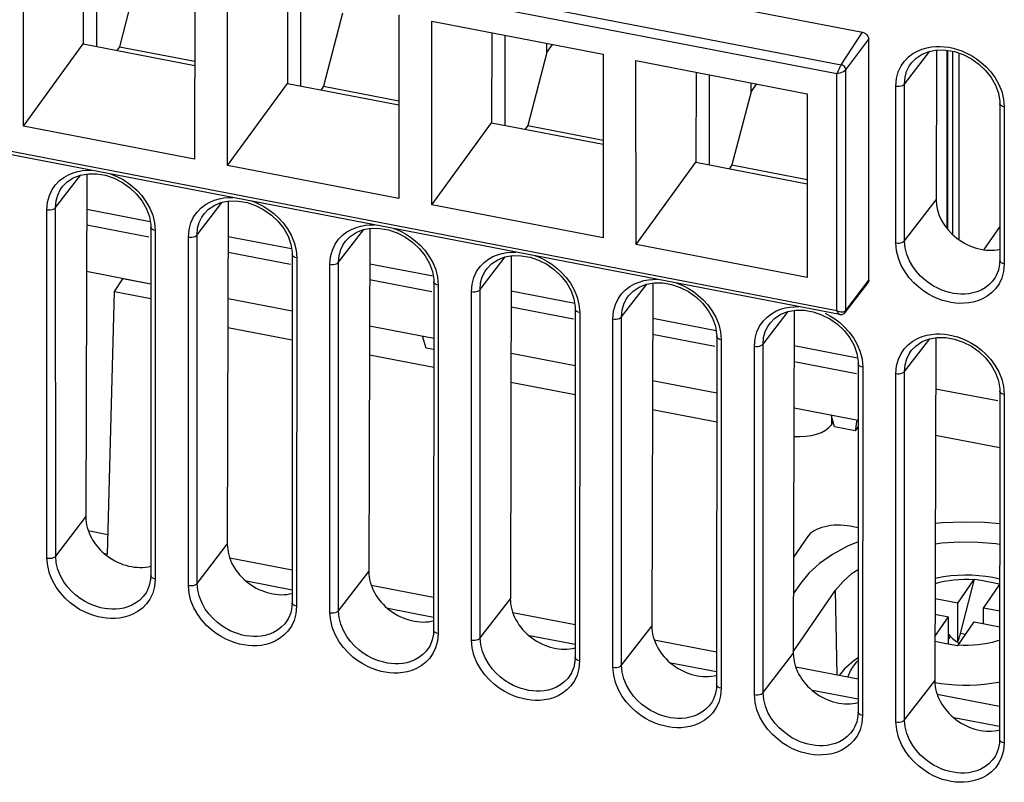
# Model space of a CAD drawing. Header units: millimetres. Extents: x -728 to -141, y -62 to 525.
# Tile 120 of 186: x -235 to -207, y 362 to 384. Entities that reach past the tile are written whole.
import ezdxf

# ---------------------------------------------------------------- set-up
doc = ezdxf.new("R2010")
doc.units = ezdxf.units.MM
doc.header["$LTSCALE"] = 23.1
doc.layers.add('R912005502_AM_0', color=7, linetype='CONTINUOUS')

msp = doc.modelspace()

# ---------------------------------------------------------------- linework, layer by layer
at = {"layer": 'R912005502_AM_0', "color": 7}
for p, q in [((-259.41, 393.48), (-210.781, 384.101)), ((-260.028, 392.526), (-211.399, 383.147)), ((-260.035, 392.249), (-211.524, 382.893)), ((-235.298, 381.358), (-235.299, 386.724)), ((-233.545, 386.385), (-233.552, 383.758)), ((-233.164, 386.312), (-233.164, 383.684)), ((-231.936, 385.809), (-232.494, 383.676)), ((-230.292, 385.758), (-230.294, 380.393)), ((-229.331, 380.207), (-229.332, 385.573)), ((-211.524, 375.961), (-260.035, 385.317)), ((-211.442, 375.854), (-260.055, 385.23)), ((-227.578, 385.235), (-227.585, 382.608)), ((-227.197, 385.161), (-227.197, 382.533)), ((-225.969, 384.658), (-226.527, 382.525)), ((-224.325, 384.607), (-224.327, 379.242)), ((-223.365, 384.422), (-218.358, 383.456)), ((-223.364, 379.056), (-223.365, 384.422)), ((-221.61, 384.084), (-221.618, 381.457)), ((-221.229, 384.01), (-221.229, 381.382)), ((-211.399, 383.147), (-210.781, 384.101)), ((-211.27, 383.006), (-210.593, 383.895)), ((-210.593, 376.856), (-210.593, 383.895)), ((-235.298, 381.358), (-233.552, 383.758)), ((-233.552, 383.758), (-230.293, 383.13)), ((-232.494, 383.676), (-232.568, 383.569)), ((-232.494, 383.676), (-230.293, 383.252)), ((-220.002, 383.507), (-220.002, 383.773)), ((-220.002, 383.507), (-219.835, 383.741)), ((-209.552, 382.588), (-208.814, 383.545)), ((-208.614, 383.579), (-208.626, 379.207)), ((-208.303, 378.361), (-208.303, 383.572)), ((-208.297, 383.571), (-208.297, 378.355)), ((-208.137, 378.185), (-208.137, 383.543)), ((-220.002, 383.507), (-220.56, 381.375)), ((-218.358, 383.456), (-218.36, 378.091)), ((-217.398, 383.271), (-212.391, 382.306)), ((-217.397, 377.905), (-217.398, 383.271)), ((-207.959, 383.491), (-207.959, 378.04)), ((-211.27, 375.968), (-211.27, 383.006)), ((-209.348, 383.207), (-209.347, 383.207)), ((-215.643, 382.933), (-215.651, 380.306)), ((-215.262, 382.859), (-215.262, 380.231)), ((-211.524, 375.961), (-211.524, 382.893)), ((-229.331, 380.207), (-227.585, 382.608)), ((-227.585, 382.608), (-224.326, 381.979)), ((-226.527, 382.525), (-226.601, 382.418)), ((-226.527, 382.525), (-224.326, 382.101)), ((-214.035, 382.356), (-214.035, 382.623)), ((-214.035, 382.356), (-213.868, 382.59)), ((-209.805, 377.948), (-209.806, 382.528)), ((-209.551, 378.008), (-209.552, 382.588)), ((-214.035, 382.356), (-214.593, 380.224)), ((-212.391, 382.306), (-212.393, 376.94)), ((-206.709, 382.367), (-206.656, 382.148)), ((-206.656, 382.148), (-206.635, 381.916)), ((-206.766, 382.016), (-206.767, 377.437)), ((-206.635, 381.916), (-206.636, 377.337)), ((-230.294, 380.393), (-235.298, 381.358)), ((-223.364, 379.056), (-221.618, 381.457)), ((-221.618, 381.457), (-218.359, 380.828)), ((-220.56, 381.375), (-220.634, 381.267)), ((-220.56, 381.375), (-218.359, 380.95)), ((-224.327, 379.242), (-229.331, 380.207)), ((-217.397, 377.905), (-215.651, 380.306)), ((-215.651, 380.306), (-212.392, 379.677)), ((-214.593, 380.224), (-214.667, 380.116)), ((-214.593, 380.224), (-212.392, 379.799)), ((-234.358, 378.977), (-233.621, 379.931)), ((-233.445, 379.961), (-233.473, 369.941)), ((-234.154, 379.594), (-234.153, 379.594)), ((-234.355, 368.798), (-234.358, 378.977)), ((-231.593, 378.567), (-233.448, 378.925)), ((-230.223, 378.179), (-229.486, 379.134)), ((-229.31, 379.164), (-229.339, 369.144)), ((-218.36, 378.091), (-223.364, 379.056)), ((-209.551, 378.008), (-208.626, 379.207)), ((-234.609, 368.739), (-234.611, 378.916)), ((-231.519, 378.756), (-231.467, 378.537)), ((-230.019, 378.797), (-230.019, 378.797)), ((-233.449, 378.474), (-231.631, 378.123)), ((-231.576, 378.405), (-231.579, 368.228)), ((-231.467, 378.537), (-231.445, 378.305)), ((-225.176, 378.366), (-225.204, 368.346)), ((-206.767, 378.426), (-207.231, 377.751)), ((-231.445, 378.305), (-231.448, 368.129)), ((-230.474, 367.941), (-230.477, 378.119)), ((-230.22, 368.001), (-230.223, 378.179)), ((-227.459, 377.77), (-229.313, 378.127)), ((-226.088, 377.382), (-225.351, 378.336)), ((-227.385, 377.959), (-227.332, 377.739)), ((-225.884, 377.999), (-225.884, 378)), ((-212.393, 376.94), (-217.397, 377.905)), ((-229.315, 377.677), (-227.496, 377.326)), ((-227.442, 377.608), (-227.444, 367.431)), ((-227.332, 377.739), (-227.31, 377.508)), ((-227.31, 377.508), (-227.313, 367.331)), ((-221.954, 376.584), (-221.217, 377.539)), ((-221.041, 377.569), (-221.069, 367.549)), ((-226.339, 367.144), (-226.342, 377.321)), ((-226.086, 367.203), (-226.088, 377.382)), ((-223.324, 376.972), (-225.179, 377.33)), ((-221.75, 377.202), (-221.749, 377.202)), ((-206.636, 377.337), (-206.658, 377.116)), ((-233.453, 377.118), (-231.577, 376.756)), ((-223.25, 377.161), (-223.197, 376.942)), ((-223.197, 376.942), (-223.175, 376.711)), ((-206.9, 376.941), (-206.903, 376.936)), ((-206.871, 376.992), (-206.902, 376.937)), ((-232.64, 376.53), (-232.391, 376.893)), ((-231.686, 376.757), (-232.391, 376.893)), ((-231.686, 376.757), (-231.674, 376.775)), ((-225.18, 376.879), (-223.361, 376.528)), ((-223.307, 376.81), (-223.31, 366.634)), ((-223.175, 376.711), (-223.178, 366.534)), ((-217.819, 375.787), (-217.082, 376.741)), ((-216.906, 376.771), (-216.935, 366.751)), ((-211.289, 375.911), (-210.62, 376.773)), ((-211.27, 375.968), (-210.593, 376.856)), ((-232.841, 368.848), (-232.64, 376.53)), ((-232.64, 376.53), (-231.577, 376.325)), ((-222.205, 366.346), (-222.208, 376.524)), ((-221.951, 366.406), (-221.954, 376.584)), ((-219.189, 376.175), (-221.044, 376.533)), ((-219.115, 376.364), (-219.063, 376.144)), ((-217.615, 376.404), (-217.615, 376.405)), ((-229.318, 376.32), (-227.442, 375.959)), ((-221.045, 376.082), (-219.227, 375.731)), ((-219.063, 376.144), (-219.041, 375.913)), ((-219.172, 376.013), (-219.175, 365.836)), ((-219.041, 375.913), (-219.044, 365.736)), ((-217.816, 365.609), (-217.819, 375.787)), ((-213.684, 374.989), (-212.947, 375.944)), ((-212.772, 375.974), (-212.8, 365.954)), ((-211.972, 375.849), (-211.733, 375.727)), ((-211.872, 375.893), (-211.73, 375.818)), ((-211.491, 375.946), (-211.524, 375.961)), ((-211.443, 375.855), (-211.443, 375.854)), ((-211.317, 375.883), (-211.289, 375.91)), ((-211.289, 375.911), (-211.275, 375.938)), ((-211.275, 375.938), (-211.27, 375.968)), ((-229.321, 375.474), (-227.442, 375.112)), ((-225.184, 375.523), (-223.308, 375.161)), ((-218.07, 365.549), (-218.073, 375.726)), ((-215.055, 375.377), (-216.909, 375.735)), ((-214.981, 375.566), (-214.928, 375.347)), ((-213.48, 375.607), (-213.48, 375.607)), ((-211.733, 375.727), (-211.512, 375.57)), ((-223.529, 374.873), (-223.631, 375.223)), ((-216.911, 375.284), (-215.092, 374.933)), ((-215.038, 375.215), (-215.041, 365.039)), ((-214.928, 375.347), (-214.906, 375.116)), ((-214.906, 375.116), (-214.909, 364.939)), ((-213.935, 364.751), (-213.938, 374.929)), ((-213.682, 364.811), (-213.684, 374.989)), ((-210.92, 374.58), (-212.775, 374.938)), ((-209.55, 374.192), (-208.813, 375.146)), ((-208.637, 375.176), (-208.665, 365.156)), ((-225.186, 374.676), (-223.308, 374.314)), ((-223.308, 374.83), (-223.529, 374.873)), ((-221.049, 374.725), (-219.173, 374.364)), ((-210.846, 374.769), (-210.793, 374.549)), ((-209.346, 374.809), (-209.345, 374.81)), ((-212.776, 374.487), (-210.957, 374.136)), ((-210.903, 374.418), (-210.906, 364.241)), ((-210.793, 374.549), (-210.772, 374.318)), ((-210.772, 374.318), (-210.774, 364.142)), ((-209.801, 363.954), (-209.804, 374.132)), ((-209.547, 364.014), (-209.55, 374.192)), ((-221.051, 373.879), (-219.173, 373.517)), ((-216.914, 373.928), (-215.038, 373.566)), ((-206.711, 373.971), (-206.659, 373.752)), ((-206.659, 373.752), (-206.637, 373.521)), ((-208.641, 373.689), (-206.823, 373.339)), ((-206.768, 373.62), (-206.771, 363.444)), ((-206.637, 373.521), (-206.64, 363.344)), ((-216.917, 373.081), (-215.038, 372.719)), ((-212.78, 373.131), (-210.904, 372.769)), ((-211.595, 372.571), (-211.697, 372.922)), ((-211.689, 372.894), (-211.686, 372.636)), ((-211.686, 372.636), (-211.635, 372.709)), ((-210.946, 372.777), (-210.994, 372.455)), ((-210.994, 372.455), (-211.595, 372.571)), ((-210.904, 372.587), (-210.994, 372.455)), ((-208.645, 372.333), (-206.769, 371.971)), ((-234.355, 368.798), (-233.473, 369.941)), ((-233.402, 369.544), (-232.826, 369.433)), ((-210.904, 369.626), (-211.137, 369.671)), ((-230.22, 368.001), (-229.339, 369.144)), ((-212.385, 369.363), (-212.792, 368.771)), ((-232.841, 368.848), (-232.915, 368.862)), ((-229.268, 368.747), (-227.444, 368.395)), ((-226.086, 367.203), (-225.204, 368.346)), ((-231.448, 368.129), (-231.47, 367.908)), ((-227.444, 367.807), (-228.781, 368.065)), ((-212.593, 368), (-212.795, 367.706)), ((-207.995, 367.423), (-207.526, 368.107)), ((-207.915, 366.535), (-207.51, 368.129)), ((-231.682, 367.786), (-231.714, 367.73)), ((-231.711, 367.734), (-231.714, 367.73)), ((-225.133, 367.949), (-223.31, 367.597)), ((-212.8, 366.003), (-211.564, 367.801)), ((-211.517, 365.323), (-211.564, 367.801)), ((-207.244, 367.278), (-206.774, 367.962)), ((-221.951, 366.406), (-221.069, 367.549)), ((-207.995, 367.423), (-208.659, 367.551)), ((-207.995, 366.28), (-207.995, 367.423)), ((-227.313, 367.331), (-227.335, 367.11)), ((-223.31, 367.009), (-224.646, 367.267)), ((-220.998, 367.152), (-219.175, 366.8)), ((-206.77, 367.187), (-207.244, 367.278)), ((-207.244, 366.827), (-207.244, 367.278)), ((-227.547, 366.988), (-227.579, 366.933)), ((-227.576, 366.937), (-227.579, 366.932)), ((-208.662, 366.453), (-208.269, 367.025)), ((-208.66, 367.1), (-208.269, 367.025)), ((-208.269, 366.224), (-208.269, 367.025)), ((-207.987, 366.196), (-207.517, 366.88)), ((-207.517, 366.88), (-206.77, 366.736)), ((-217.816, 365.609), (-216.935, 366.751)), ((-223.178, 366.534), (-223.201, 366.313)), ((-219.175, 366.212), (-220.511, 366.47)), ((-216.864, 366.354), (-215.04, 366.003)), ((-208.379, 366.245), (-208.662, 366.3)), ((-208.269, 366.519), (-208.216, 366.46)), ((-208.216, 366.46), (-208.269, 366.383)), ((-207.965, 366.228), (-207.995, 366.28)), ((-207.773, 366.507), (-207.915, 366.535)), ((-223.442, 366.14), (-223.445, 366.135)), ((-223.413, 366.191), (-223.444, 366.135)), ((-208.002, 366.173), (-208.379, 366.245)), ((-219.044, 365.736), (-219.066, 365.516)), ((-213.682, 364.811), (-212.8, 365.954)), ((-211.033, 365.738), (-211.302, 365.503)), ((-210.905, 365.823), (-211.033, 365.738)), ((-215.04, 365.414), (-216.377, 365.672)), ((-210.906, 365.205), (-212.729, 365.557)), ((-211.302, 365.503), (-211.461, 365.312)), ((-219.278, 365.393), (-219.31, 365.338)), ((-219.307, 365.342), (-219.31, 365.337)), ((-211.203, 365.262), (-211.187, 365.314)), ((-209.547, 364.014), (-208.665, 365.156)), ((-214.909, 364.939), (-214.931, 364.718)), ((-210.906, 364.617), (-212.242, 364.875)), ((-208.482, 365.069), (-208.66, 365.099)), ((-215.143, 364.596), (-215.175, 364.54)), ((-215.172, 364.545), (-215.175, 364.54)), ((-206.771, 364.408), (-208.594, 364.759)), ((-210.774, 364.142), (-210.797, 363.921)), ((-206.771, 363.82), (-208.107, 364.077)), ((-211.038, 363.747), (-211.041, 363.742)), ((-211.009, 363.798), (-211.04, 363.743)), ((-206.64, 363.344), (-206.662, 363.123)), ((-206.874, 363.001), (-206.906, 362.945)), ((-206.903, 362.95), (-206.906, 362.945))]:
    msp.add_line(p, q, dxfattribs=at)
for points in [[(-210.781, 384.101), (-210.731, 384.085), (-210.687, 384.06), (-210.648, 384.025), (-210.618, 383.984), (-210.6, 383.941), (-210.593, 383.895)], [(-209.806, 382.528), (-209.783, 382.75), (-209.733, 382.946), (-209.652, 383.115), (-209.55, 383.26), (-209.434, 383.378), (-209.307, 383.475), (-209.174, 383.55)], [(-209.174, 383.55), (-209.037, 383.608), (-208.901, 383.648)], [(-209.036, 383.461), (-208.826, 383.542), (-208.593, 383.582), (-208.344, 383.579)], [(-208.901, 383.648), (-208.766, 383.673), (-208.635, 383.685), (-208.506, 383.686), (-208.382, 383.678), (-208.258, 383.661), (-208.133, 383.635), (-208.005, 383.599), (-207.873, 383.553), (-207.736, 383.493), (-207.595, 383.418), (-207.451, 383.327), (-207.307, 383.217), (-207.166, 383.089), (-207.031, 382.94), (-206.906, 382.771), (-206.796, 382.578), (-206.709, 382.367)], [(-208.344, 383.579), (-208.089, 383.534), (-207.838, 383.45), (-207.597, 383.328), (-207.376, 383.171), (-207.18, 382.985), (-207.015, 382.776), (-206.889, 382.552), (-206.805, 382.318)], [(-209.348, 383.207), (-209.215, 383.343), (-209.036, 383.461)], [(-211.399, 383.147), (-211.414, 383.123), (-211.429, 383.095), (-211.446, 383.062), (-211.463, 383.027), (-211.48, 382.991), (-211.496, 382.956), (-211.51, 382.923), (-211.524, 382.893)], [(-211.524, 382.893), (-211.477, 382.902), (-211.427, 382.915), (-211.378, 382.934), (-211.333, 382.956), (-211.296, 382.98), (-211.27, 383.006)], [(-211.27, 383.006), (-211.275, 383.037), (-211.288, 383.068), (-211.308, 383.096), (-211.335, 383.119), (-211.366, 383.137), (-211.399, 383.147)], [(-209.552, 382.588), (-209.535, 382.784), (-209.488, 382.957), (-209.416, 383.107), (-209.348, 383.207)], [(-209.806, 382.528), (-209.756, 382.522), (-209.705, 382.523), (-209.656, 382.531), (-209.612, 382.545), (-209.577, 382.564), (-209.552, 382.588)], [(-206.805, 382.318), (-206.768, 382.082), (-206.766, 382.016)], [(-206.635, 381.916), (-206.68, 381.929), (-206.718, 381.947), (-206.746, 381.97), (-206.762, 381.995), (-206.766, 382.016)], [(-234.611, 378.916), (-234.589, 379.138), (-234.539, 379.333), (-234.458, 379.503), (-234.356, 379.647), (-234.24, 379.765), (-234.113, 379.861), (-233.98, 379.937)], [(-234.154, 379.594), (-234.021, 379.73), (-233.842, 379.848)], [(-233.98, 379.937), (-233.844, 379.994), (-233.708, 380.034)], [(-233.842, 379.848), (-233.633, 379.929), (-233.4, 379.969), (-233.152, 379.966)], [(-233.708, 380.034), (-233.573, 380.059), (-233.442, 380.071), (-233.314, 380.072), (-233.311, 380.072)], [(-233.152, 379.966), (-232.897, 379.921), (-232.646, 379.836), (-232.406, 379.714), (-232.185, 379.558), (-231.989, 379.372), (-231.825, 379.164), (-231.698, 378.939), (-231.615, 378.706)], [(-232.752, 379.964), (-232.682, 379.94), (-232.545, 379.88), (-232.404, 379.805), (-232.26, 379.714), (-232.116, 379.604), (-231.976, 379.476), (-231.841, 379.328), (-231.716, 379.159), (-231.606, 378.966), (-231.519, 378.756)], [(-234.358, 378.977), (-234.341, 379.172), (-234.294, 379.345), (-234.222, 379.494), (-234.154, 379.594)], [(-229.846, 379.14), (-229.71, 379.197), (-229.573, 379.237)], [(-229.573, 379.237), (-229.438, 379.262), (-229.307, 379.274), (-229.179, 379.275), (-229.176, 379.275)], [(-234.611, 378.916), (-234.562, 378.91), (-234.511, 378.911), (-234.462, 378.919), (-234.418, 378.933), (-234.383, 378.953), (-234.358, 378.976)], [(-230.477, 378.119), (-230.454, 378.34), (-230.404, 378.536), (-230.323, 378.705), (-230.221, 378.849), (-230.105, 378.968), (-229.978, 379.064), (-229.846, 379.14)], [(-230.019, 378.797), (-229.887, 378.932), (-229.707, 379.05)], [(-229.707, 379.05), (-229.498, 379.132), (-229.265, 379.171), (-229.017, 379.168)], [(-229.017, 379.168), (-228.762, 379.123), (-228.511, 379.039), (-228.271, 378.917), (-228.05, 378.76), (-227.855, 378.574), (-227.69, 378.366), (-227.564, 378.142), (-227.48, 377.908)], [(-228.618, 379.167), (-228.547, 379.142), (-228.411, 379.083), (-228.269, 379.008), (-228.125, 378.916), (-227.982, 378.807), (-227.841, 378.679), (-227.706, 378.531), (-227.582, 378.362), (-227.472, 378.169), (-227.385, 377.959)], [(-231.615, 378.706), (-231.578, 378.47), (-231.576, 378.405)], [(-230.223, 378.179), (-230.206, 378.374), (-230.159, 378.547), (-230.088, 378.697), (-230.019, 378.797)], [(-231.445, 378.305), (-231.49, 378.318), (-231.528, 378.336), (-231.556, 378.359), (-231.572, 378.384), (-231.576, 378.405)], [(-225.711, 378.342), (-225.575, 378.399), (-225.439, 378.439)], [(-225.573, 378.253), (-225.364, 378.334), (-225.131, 378.374), (-224.882, 378.371)], [(-225.439, 378.439), (-225.303, 378.464), (-225.173, 378.477), (-225.045, 378.478), (-225.042, 378.477)], [(-224.882, 378.371), (-224.627, 378.326), (-224.376, 378.242), (-224.137, 378.119), (-223.916, 377.963), (-223.72, 377.777), (-223.556, 377.569), (-223.429, 377.344), (-223.346, 377.111)], [(-224.483, 378.37), (-224.412, 378.345), (-224.276, 378.285), (-224.134, 378.21), (-223.991, 378.119), (-223.847, 378.01), (-223.707, 377.881), (-223.571, 377.733), (-223.447, 377.564), (-223.337, 377.371), (-223.25, 377.161)], [(-230.477, 378.119), (-230.427, 378.113), (-230.376, 378.114), (-230.327, 378.122), (-230.283, 378.136), (-230.248, 378.155), (-230.223, 378.179)], [(-226.342, 377.321), (-226.32, 377.543), (-226.27, 377.739), (-226.189, 377.908), (-226.087, 378.052), (-225.971, 378.17), (-225.844, 378.266), (-225.711, 378.342)], [(-225.884, 377.999), (-225.752, 378.135), (-225.573, 378.253)], [(-227.48, 377.908), (-227.444, 377.673), (-227.442, 377.608)], [(-226.088, 377.382), (-226.071, 377.577), (-226.024, 377.75), (-225.953, 377.899), (-225.884, 377.999)], [(-209.805, 377.948), (-209.755, 377.942), (-209.704, 377.943), (-209.655, 377.951), (-209.611, 377.965), (-209.576, 377.984), (-209.551, 378.008)], [(-206.892, 376.607), (-207.008, 376.488), (-207.134, 376.392), (-207.267, 376.316), (-207.404, 376.259), (-207.54, 376.219), (-207.676, 376.194), (-207.807, 376.182), (-207.935, 376.181), (-208.06, 376.189), (-208.184, 376.206), (-208.309, 376.232), (-208.436, 376.268), (-208.569, 376.314), (-208.706, 376.374), (-208.848, 376.45), (-208.991, 376.541), (-209.135, 376.651), (-209.276, 376.78), (-209.411, 376.928), (-209.535, 377.097), (-209.644, 377.291), (-209.731, 377.501), (-209.783, 377.719), (-209.805, 377.948)], [(-206.903, 376.936), (-206.983, 376.826), (-207.086, 376.721), (-207.198, 376.637), (-207.315, 376.57), (-207.435, 376.519), (-207.555, 376.484), (-207.674, 376.462), (-207.789, 376.452), (-207.902, 376.451), (-208.012, 376.458), (-208.122, 376.473), (-208.232, 376.496), (-208.344, 376.528), (-208.461, 376.569), (-208.581, 376.621), (-208.706, 376.687), (-208.832, 376.767), (-208.958, 376.864), (-209.083, 376.977), (-209.201, 377.108), (-209.312, 377.257), (-209.409, 377.426), (-209.485, 377.611), (-209.534, 377.807), (-209.551, 378.008)], [(-227.31, 377.508), (-227.356, 377.52), (-227.393, 377.539), (-227.422, 377.561), (-227.438, 377.587), (-227.442, 377.608)], [(-222.208, 376.524), (-222.185, 376.745), (-222.135, 376.941), (-222.054, 377.11), (-221.952, 377.254), (-221.836, 377.373), (-221.709, 377.469), (-221.577, 377.545)], [(-221.577, 377.545), (-221.44, 377.602), (-221.304, 377.642)], [(-221.438, 377.456), (-221.229, 377.537), (-220.996, 377.577), (-220.748, 377.573)], [(-221.304, 377.642), (-221.169, 377.667), (-221.038, 377.679), (-220.91, 377.68), (-220.907, 377.68)], [(-220.748, 377.573), (-220.493, 377.528), (-220.242, 377.444), (-220.002, 377.322), (-219.781, 377.165), (-219.585, 376.98), (-219.421, 376.771), (-219.294, 376.547), (-219.211, 376.313)], [(-220.348, 377.572), (-220.278, 377.547), (-220.141, 377.488), (-220, 377.413), (-219.856, 377.321), (-219.712, 377.212), (-219.572, 377.084), (-219.437, 376.936), (-219.312, 376.767), (-219.202, 376.574), (-219.115, 376.364)], [(-226.342, 377.321), (-226.292, 377.315), (-226.241, 377.316), (-226.192, 377.324), (-226.149, 377.338), (-226.113, 377.358), (-226.088, 377.381)], [(-221.954, 376.584), (-221.937, 376.779), (-221.89, 376.953), (-221.818, 377.102), (-221.75, 377.202)], [(-221.75, 377.202), (-221.617, 377.337), (-221.438, 377.456)], [(-206.767, 377.437), (-206.773, 377.323), (-206.807, 377.15), (-206.871, 376.992)], [(-206.636, 377.337), (-206.681, 377.349), (-206.719, 377.368), (-206.747, 377.39), (-206.764, 377.416), (-206.767, 377.437)], [(-223.346, 377.111), (-223.309, 376.875), (-223.307, 376.81)], [(-206.658, 377.116), (-206.709, 376.92), (-206.789, 376.751), (-206.892, 376.607)], [(-223.175, 376.711), (-223.221, 376.723), (-223.259, 376.741), (-223.287, 376.764), (-223.303, 376.789), (-223.307, 376.81)], [(-218.073, 375.726), (-218.05, 375.948), (-218, 376.144), (-217.919, 376.313), (-217.817, 376.457), (-217.701, 376.576), (-217.575, 376.672), (-217.442, 376.747)], [(-217.615, 376.404), (-217.483, 376.54), (-217.304, 376.658)], [(-217.442, 376.747), (-217.306, 376.804), (-217.169, 376.844)], [(-217.304, 376.658), (-217.094, 376.739), (-216.861, 376.779), (-216.613, 376.776)], [(-217.169, 376.844), (-217.034, 376.869), (-216.903, 376.882), (-216.775, 376.883), (-216.772, 376.882)], [(-216.613, 376.776), (-216.358, 376.731), (-216.107, 376.647), (-215.867, 376.524), (-215.646, 376.368), (-215.451, 376.182), (-215.286, 375.974), (-215.16, 375.749), (-215.076, 375.516)], [(-216.214, 376.775), (-216.143, 376.75), (-216.007, 376.69), (-215.865, 376.615), (-215.721, 376.524), (-215.578, 376.415), (-215.437, 376.286), (-215.302, 376.138), (-215.178, 375.969), (-215.068, 375.776), (-214.981, 375.566)], [(-210.593, 376.856), (-210.6, 376.812), (-210.62, 376.773)], [(-222.208, 376.524), (-222.158, 376.518), (-222.107, 376.519), (-222.058, 376.527), (-222.014, 376.541), (-221.979, 376.56), (-221.954, 376.584)], [(-217.819, 375.787), (-217.802, 375.982), (-217.755, 376.155), (-217.684, 376.304), (-217.615, 376.404)], [(-219.211, 376.313), (-219.174, 376.078), (-219.173, 376.013)], [(-213.307, 375.95), (-213.171, 376.007), (-213.035, 376.047)], [(-213.035, 376.047), (-212.899, 376.072), (-212.769, 376.084), (-212.641, 376.085), (-212.638, 376.085)], [(-219.041, 375.913), (-219.086, 375.926), (-219.124, 375.944), (-219.152, 375.966), (-219.169, 375.992), (-219.172, 376.013)], [(-218.073, 375.726), (-218.023, 375.72), (-217.972, 375.721), (-217.923, 375.729), (-217.879, 375.743), (-217.844, 375.763), (-217.819, 375.786)], [(-213.938, 374.929), (-213.916, 375.151), (-213.866, 375.346), (-213.785, 375.516), (-213.683, 375.66), (-213.567, 375.778), (-213.44, 375.874), (-213.307, 375.95)], [(-213.48, 375.607), (-213.348, 375.743), (-213.169, 375.861)], [(-213.169, 375.861), (-212.96, 375.942), (-212.727, 375.982), (-212.478, 375.978)], [(-212.478, 375.978), (-212.224, 375.934), (-211.972, 375.849)], [(-211.73, 375.818), (-211.587, 375.727), (-211.443, 375.617)], [(-211.524, 375.961), (-211.511, 375.932), (-211.497, 375.904), (-211.48, 375.881), (-211.463, 375.864), (-211.445, 375.855), (-211.443, 375.855)], [(-211.27, 375.968), (-211.287, 375.951), (-211.311, 375.938), (-211.342, 375.928), (-211.378, 375.924), (-211.416, 375.926), (-211.455, 375.934), (-211.491, 375.946)], [(-211.443, 375.855), (-211.427, 375.852), (-211.387, 375.853), (-211.349, 375.864), (-211.317, 375.883)], [(-215.076, 375.516), (-215.04, 375.28), (-215.038, 375.215)], [(-213.684, 374.989), (-213.667, 375.184), (-213.62, 375.358), (-213.549, 375.507), (-213.48, 375.607)], [(-211.512, 375.57), (-211.316, 375.385), (-211.152, 375.176), (-211.025, 374.952), (-210.942, 374.718)], [(-211.443, 375.617), (-211.303, 375.489), (-211.167, 375.341), (-211.043, 375.172), (-210.933, 374.979), (-210.846, 374.769)], [(-214.906, 375.116), (-214.952, 375.128), (-214.989, 375.146), (-215.018, 375.169), (-215.034, 375.194), (-215.038, 375.215)], [(-209.173, 375.152), (-209.036, 375.209), (-208.9, 375.25)], [(-209.034, 375.063), (-208.825, 375.144), (-208.592, 375.184), (-208.344, 375.181)], [(-208.9, 375.25), (-208.765, 375.275), (-208.634, 375.287), (-208.506, 375.288), (-208.381, 375.28), (-208.258, 375.262), (-208.133, 375.237), (-208.006, 375.201), (-207.874, 375.155), (-207.737, 375.095), (-207.596, 375.021), (-207.452, 374.929), (-207.308, 374.82), (-207.168, 374.691), (-207.033, 374.543), (-206.908, 374.375), (-206.798, 374.181), (-206.711, 373.971)], [(-213.938, 374.929), (-213.888, 374.923), (-213.837, 374.924), (-213.788, 374.932), (-213.745, 374.946), (-213.709, 374.965), (-213.684, 374.989)], [(-209.804, 374.132), (-209.781, 374.353), (-209.731, 374.549), (-209.65, 374.718), (-209.548, 374.862), (-209.432, 374.981), (-209.305, 375.077), (-209.173, 375.152)], [(-209.346, 374.809), (-209.213, 374.945), (-209.034, 375.063)], [(-208.344, 375.181), (-208.089, 375.136), (-207.838, 375.052), (-207.598, 374.93), (-207.377, 374.773), (-207.181, 374.587), (-207.017, 374.379), (-206.89, 374.155), (-206.807, 373.921)], [(-210.942, 374.718), (-210.905, 374.483), (-210.903, 374.418)], [(-209.55, 374.192), (-209.533, 374.387), (-209.486, 374.56), (-209.414, 374.709), (-209.346, 374.809)], [(-210.772, 374.318), (-210.817, 374.331), (-210.855, 374.349), (-210.883, 374.371), (-210.899, 374.397), (-210.903, 374.418)], [(-209.804, 374.132), (-209.754, 374.126), (-209.703, 374.127), (-209.654, 374.134), (-209.61, 374.148), (-209.575, 374.168), (-209.55, 374.191)], [(-206.807, 373.921), (-206.77, 373.686), (-206.769, 373.62)], [(-206.637, 373.521), (-206.682, 373.533), (-206.72, 373.551), (-206.748, 373.574), (-206.765, 373.6), (-206.768, 373.62)], [(-206.77, 369.74), (-207.204, 369.778), (-207.828, 369.794), (-208.445, 369.77), (-208.652, 369.749)], [(-211.137, 369.671), (-211.229, 369.686), (-211.322, 369.696), (-211.417, 369.702), (-211.513, 369.702), (-211.608, 369.697), (-211.702, 369.688), (-211.793, 369.673), (-211.882, 369.654), (-211.966, 369.63), (-212.046, 369.603), (-212.12, 369.571), (-212.188, 369.535), (-212.249, 369.496), (-212.303, 369.454), (-212.348, 369.41), (-212.385, 369.363)], [(-210.905, 369.219), (-211.22, 369.085), (-211.654, 368.848), (-212.032, 368.586), (-212.344, 368.304), (-212.593, 368)], [(-208.654, 369.156), (-208.46, 369.182), (-207.933, 369.212), (-207.403, 369.206), (-206.879, 369.163), (-206.77, 369.146)], [(-234.609, 368.739), (-234.559, 368.733), (-234.508, 368.734), (-234.459, 368.741), (-234.415, 368.755), (-234.38, 368.775), (-234.355, 368.798)], [(-231.703, 367.4), (-231.818, 367.282), (-231.945, 367.186), (-232.077, 367.11), (-232.213, 367.053), (-232.35, 367.013), (-232.485, 366.988), (-232.615, 366.976), (-232.743, 366.975), (-232.868, 366.983), (-232.992, 367.001), (-233.116, 367.026), (-233.244, 367.062), (-233.376, 367.109), (-233.512, 367.168), (-233.654, 367.243), (-233.797, 367.335), (-233.94, 367.444), (-234.081, 367.573), (-234.215, 367.721), (-234.339, 367.889), (-234.449, 368.082), (-234.535, 368.292), (-234.587, 368.51), (-234.609, 368.739)], [(-231.714, 367.73), (-231.794, 367.619), (-231.897, 367.515), (-232.008, 367.431), (-232.125, 367.364), (-232.245, 367.314), (-232.364, 367.279), (-232.483, 367.257), (-232.598, 367.246), (-232.71, 367.245), (-232.82, 367.253), (-232.929, 367.268), (-233.039, 367.291), (-233.152, 367.322), (-233.268, 367.363), (-233.388, 367.415), (-233.512, 367.481), (-233.638, 367.561), (-233.764, 367.657), (-233.888, 367.77), (-234.006, 367.9), (-234.116, 368.049), (-234.213, 368.218), (-234.289, 368.403), (-234.338, 368.597), (-234.355, 368.798)], [(-211.564, 367.801), (-211.348, 368.06), (-211.076, 368.299), (-210.905, 368.411)], [(-231.579, 368.228), (-231.585, 368.116), (-231.619, 367.943), (-231.682, 367.786)], [(-231.448, 368.129), (-231.493, 368.141), (-231.531, 368.159), (-231.559, 368.182), (-231.575, 368.208), (-231.579, 368.228)], [(-230.474, 367.941), (-230.424, 367.935), (-230.373, 367.936), (-230.324, 367.944), (-230.281, 367.958), (-230.245, 367.977), (-230.22, 368.001)], [(-227.579, 366.932), (-227.659, 366.822), (-227.762, 366.718), (-227.873, 366.633), (-227.99, 366.566), (-228.11, 366.516), (-228.23, 366.481), (-228.348, 366.459), (-228.463, 366.449), (-228.575, 366.448), (-228.685, 366.455), (-228.795, 366.471), (-228.905, 366.493), (-229.017, 366.524), (-229.133, 366.565), (-229.253, 366.618), (-229.377, 366.683), (-229.503, 366.764), (-229.629, 366.86), (-229.753, 366.973), (-229.872, 367.103), (-229.982, 367.251), (-230.079, 367.42), (-230.155, 367.605), (-230.203, 367.8), (-230.22, 368.001)], [(-208.657, 368.154), (-208.61, 368.165), (-208.407, 368.202), (-208.201, 368.229), (-207.994, 368.245), (-207.788, 368.252), (-207.581, 368.248), (-207.376, 368.235), (-207.172, 368.212), (-206.97, 368.179), (-206.772, 368.135), (-206.77, 368.135)], [(-207.526, 368.107), (-207.672, 368.114), (-207.818, 368.114), (-207.964, 368.109), (-208.108, 368.097), (-208.25, 368.079), (-208.39, 368.055), (-208.525, 368.025), (-208.655, 367.989), (-208.657, 367.988)], [(-207.526, 368.107), (-207.522, 368.113), (-207.518, 368.119), (-207.514, 368.124), (-207.51, 368.129)], [(-207.51, 368.129), (-207.382, 368.105), (-207.256, 368.081), (-207.134, 368.058), (-207.012, 368.034), (-206.886, 368.01), (-206.77, 367.986)], [(-231.47, 367.908), (-231.52, 367.713), (-231.601, 367.544), (-231.703, 367.4)], [(-227.568, 366.603), (-227.684, 366.484), (-227.81, 366.389), (-227.943, 366.313), (-228.079, 366.256), (-228.215, 366.216), (-228.35, 366.191), (-228.481, 366.179), (-228.609, 366.178), (-228.733, 366.186), (-228.857, 366.203), (-228.982, 366.229), (-229.109, 366.265), (-229.241, 366.311), (-229.378, 366.371), (-229.519, 366.446), (-229.662, 366.537), (-229.806, 366.647), (-229.946, 366.775), (-230.081, 366.923), (-230.204, 367.092), (-230.314, 367.285), (-230.401, 367.494), (-230.453, 367.712), (-230.474, 367.941)], [(-227.445, 367.431), (-227.45, 367.318), (-227.484, 367.145), (-227.547, 366.988)], [(-227.313, 367.331), (-227.358, 367.344), (-227.396, 367.362), (-227.424, 367.385), (-227.441, 367.41), (-227.444, 367.431)], [(-226.339, 367.144), (-226.29, 367.138), (-226.239, 367.139), (-226.19, 367.146), (-226.146, 367.161), (-226.111, 367.18), (-226.086, 367.204)], [(-223.433, 365.805), (-223.549, 365.687), (-223.676, 365.591), (-223.808, 365.516), (-223.944, 365.459), (-224.08, 365.419), (-224.215, 365.394), (-224.346, 365.381), (-224.474, 365.38), (-224.599, 365.389), (-224.723, 365.406), (-224.847, 365.431), (-224.974, 365.467), (-225.107, 365.514), (-225.243, 365.573), (-225.384, 365.648), (-225.528, 365.74), (-225.671, 365.849), (-225.811, 365.978), (-225.946, 366.126), (-226.07, 366.294), (-226.179, 366.488), (-226.266, 366.697), (-226.318, 366.915), (-226.339, 367.144)], [(-223.445, 366.135), (-223.525, 366.024), (-223.627, 365.92), (-223.739, 365.836), (-223.856, 365.769), (-223.975, 365.719), (-224.095, 365.684), (-224.214, 365.662), (-224.328, 365.651), (-224.441, 365.65), (-224.551, 365.658), (-224.66, 365.673), (-224.77, 365.696), (-224.882, 365.727), (-224.999, 365.768), (-225.118, 365.82), (-225.242, 365.886), (-225.369, 365.966), (-225.495, 366.062), (-225.618, 366.175), (-225.737, 366.305), (-225.847, 366.454), (-225.944, 366.623), (-226.02, 366.808), (-226.069, 367.002), (-226.086, 367.203)], [(-227.335, 367.11), (-227.385, 366.915), (-227.466, 366.747), (-227.568, 366.603)], [(-223.31, 366.634), (-223.316, 366.521), (-223.35, 366.348), (-223.413, 366.191)], [(-223.178, 366.534), (-223.224, 366.546), (-223.262, 366.564), (-223.29, 366.587), (-223.306, 366.613), (-223.31, 366.634)], [(-223.201, 366.313), (-223.251, 366.118), (-223.331, 365.949), (-223.433, 365.805)], [(-222.205, 366.346), (-222.155, 366.34), (-222.104, 366.341), (-222.055, 366.349), (-222.011, 366.363), (-221.976, 366.383), (-221.951, 366.406)], [(-219.299, 365.008), (-219.414, 364.89), (-219.541, 364.794), (-219.673, 364.718), (-219.81, 364.661), (-219.946, 364.621), (-220.081, 364.596), (-220.212, 364.584), (-220.339, 364.583), (-220.464, 364.591), (-220.588, 364.609), (-220.713, 364.634), (-220.84, 364.67), (-220.972, 364.716), (-221.108, 364.776), (-221.25, 364.851), (-221.393, 364.942), (-221.536, 365.052), (-221.677, 365.18), (-221.811, 365.328), (-221.935, 365.497), (-222.045, 365.69), (-222.131, 365.9), (-222.183, 366.117), (-222.205, 366.346)], [(-219.31, 365.337), (-219.39, 365.227), (-219.493, 365.123), (-219.604, 365.038), (-219.721, 364.972), (-219.841, 364.921), (-219.96, 364.886), (-220.079, 364.864), (-220.194, 364.854), (-220.306, 364.853), (-220.416, 364.86), (-220.525, 364.876), (-220.635, 364.898), (-220.748, 364.929), (-220.864, 364.97), (-220.984, 365.023), (-221.108, 365.088), (-221.234, 365.169), (-221.36, 365.265), (-221.484, 365.378), (-221.602, 365.508), (-221.712, 365.657), (-221.809, 365.825), (-221.885, 366.01), (-221.934, 366.205), (-221.951, 366.406)], [(-208.216, 366.46), (-208.183, 366.426), (-208.148, 366.394), (-208.112, 366.363), (-208.075, 366.333), (-208.036, 366.306), (-207.995, 366.28)], [(-207.995, 366.28), (-207.981, 366.319), (-207.966, 366.36), (-207.953, 366.402), (-207.94, 366.445), (-207.927, 366.489), (-207.915, 366.535)], [(-206.77, 366.343), (-206.858, 366.314), (-206.988, 366.279), (-207.123, 366.249), (-207.262, 366.225), (-207.404, 366.207), (-207.549, 366.195), (-207.695, 366.189), (-207.841, 366.189), (-207.987, 366.196)], [(-207.987, 366.196), (-207.991, 366.19), (-207.995, 366.184), (-207.999, 366.178), (-208.002, 366.173)], [(-219.175, 365.836), (-219.181, 365.723), (-219.215, 365.551), (-219.278, 365.393)], [(-219.044, 365.736), (-219.089, 365.749), (-219.127, 365.767), (-219.155, 365.79), (-219.171, 365.815), (-219.175, 365.836)], [(-211.045, 365.581), (-210.946, 365.71), (-210.905, 365.753)], [(-219.066, 365.516), (-219.116, 365.321), (-219.197, 365.152), (-219.299, 365.008)], [(-218.07, 365.549), (-218.02, 365.543), (-217.969, 365.544), (-217.92, 365.552), (-217.877, 365.566), (-217.841, 365.585), (-217.816, 365.609)], [(-215.164, 364.211), (-215.28, 364.092), (-215.406, 363.996), (-215.539, 363.921), (-215.675, 363.864), (-215.811, 363.824), (-215.946, 363.799), (-216.077, 363.786), (-216.205, 363.786), (-216.329, 363.794), (-216.453, 363.811), (-216.578, 363.837), (-216.705, 363.872), (-216.837, 363.919), (-216.974, 363.978), (-217.115, 364.054), (-217.258, 364.145), (-217.402, 364.254), (-217.542, 364.383), (-217.677, 364.531), (-217.801, 364.699), (-217.91, 364.893), (-217.997, 365.102), (-218.049, 365.32), (-218.07, 365.549)], [(-215.175, 364.54), (-215.255, 364.429), (-215.358, 364.325), (-215.469, 364.241), (-215.586, 364.174), (-215.706, 364.124), (-215.826, 364.089), (-215.944, 364.067), (-216.059, 364.056), (-216.171, 364.056), (-216.281, 364.063), (-216.391, 364.078), (-216.501, 364.101), (-216.613, 364.132), (-216.729, 364.173), (-216.849, 364.225), (-216.973, 364.291), (-217.099, 364.371), (-217.225, 364.467), (-217.349, 364.58), (-217.468, 364.711), (-217.578, 364.859), (-217.675, 365.028), (-217.751, 365.213), (-217.799, 365.407), (-217.816, 365.609)], [(-211.187, 365.314), (-211.126, 365.449), (-211.045, 365.581)], [(-206.771, 365.115), (-206.806, 365.108), (-207.008, 365.072), (-207.215, 365.045), (-207.425, 365.027), (-207.638, 365.018), (-207.851, 365.017), (-208.064, 365.026), (-208.274, 365.043), (-208.482, 365.069)], [(-215.041, 365.039), (-215.046, 364.926), (-215.08, 364.753), (-215.143, 364.596)], [(-214.909, 364.939), (-214.954, 364.951), (-214.992, 364.97), (-215.02, 364.992), (-215.037, 365.018), (-215.041, 365.039)], [(-214.931, 364.718), (-214.981, 364.523), (-215.062, 364.354), (-215.164, 364.211)], [(-213.935, 364.751), (-213.886, 364.745), (-213.835, 364.746), (-213.786, 364.754), (-213.742, 364.768), (-213.707, 364.788), (-213.682, 364.811)], [(-211.029, 363.413), (-211.145, 363.295), (-211.272, 363.199), (-211.404, 363.123), (-211.54, 363.066), (-211.676, 363.026), (-211.811, 363.001), (-211.942, 362.989), (-212.07, 362.988), (-212.195, 362.996), (-212.319, 363.014), (-212.443, 363.039), (-212.57, 363.075), (-212.703, 363.121), (-212.839, 363.181), (-212.98, 363.256), (-213.124, 363.348), (-213.267, 363.457), (-213.407, 363.585), (-213.542, 363.733), (-213.666, 363.902), (-213.775, 364.095), (-213.862, 364.305), (-213.914, 364.523), (-213.935, 364.751)], [(-211.041, 363.742), (-211.121, 363.632), (-211.223, 363.528), (-211.335, 363.443), (-211.452, 363.377), (-211.571, 363.327), (-211.691, 363.291), (-211.81, 363.27), (-211.924, 363.259), (-212.037, 363.258), (-212.147, 363.266), (-212.256, 363.281), (-212.366, 363.303), (-212.478, 363.335), (-212.595, 363.376), (-212.715, 363.428), (-212.839, 363.493), (-212.965, 363.574), (-213.091, 363.67), (-213.214, 363.783), (-213.333, 363.913), (-213.443, 364.062), (-213.54, 364.231), (-213.616, 364.415), (-213.665, 364.61), (-213.682, 364.811)], [(-210.906, 364.241), (-210.912, 364.129), (-210.946, 363.956), (-211.009, 363.798)], [(-210.774, 364.142), (-210.82, 364.154), (-210.858, 364.172), (-210.886, 364.195), (-210.902, 364.22), (-210.906, 364.241)], [(-209.801, 363.954), (-209.751, 363.948), (-209.7, 363.949), (-209.651, 363.957), (-209.607, 363.971), (-209.572, 363.99), (-209.547, 364.014)], [(-206.906, 362.945), (-206.986, 362.835), (-207.089, 362.73), (-207.2, 362.646), (-207.317, 362.579), (-207.437, 362.529), (-207.556, 362.494), (-207.675, 362.472), (-207.79, 362.462), (-207.902, 362.461), (-208.012, 362.468), (-208.121, 362.483), (-208.231, 362.506), (-208.344, 362.537), (-208.46, 362.578), (-208.58, 362.63), (-208.704, 362.696), (-208.83, 362.776), (-208.956, 362.872), (-209.08, 362.986), (-209.198, 363.116), (-209.308, 363.264), (-209.405, 363.433), (-209.481, 363.618), (-209.53, 363.813), (-209.547, 364.014)], [(-210.797, 363.921), (-210.847, 363.726), (-210.927, 363.557), (-211.029, 363.413)], [(-206.895, 362.616), (-207.011, 362.497), (-207.137, 362.401), (-207.269, 362.326), (-207.406, 362.269), (-207.542, 362.229), (-207.677, 362.204), (-207.808, 362.192), (-207.935, 362.191), (-208.06, 362.199), (-208.184, 362.216), (-208.309, 362.242), (-208.436, 362.277), (-208.568, 362.324), (-208.704, 362.384), (-208.846, 362.459), (-208.989, 362.55), (-209.133, 362.66), (-209.273, 362.788), (-209.407, 362.936), (-209.531, 363.105), (-209.641, 363.298), (-209.727, 363.507), (-209.779, 363.725), (-209.801, 363.954)], [(-206.771, 363.444), (-206.777, 363.331), (-206.811, 363.158), (-206.874, 363.001)], [(-206.64, 363.344), (-206.685, 363.357), (-206.723, 363.375), (-206.751, 363.397), (-206.767, 363.423), (-206.771, 363.444)], [(-206.662, 363.123), (-206.712, 362.928), (-206.793, 362.759), (-206.895, 362.616)]]:
    msp.add_lwpolyline(points, dxfattribs=at)
for centre, major_axis, ratio, start_param, end_param in [((-207.31, 378.953), (-1.15, 0.799), 0.800601, 0.505321, 2.506005), ((-212.625, 372.818), (1, 0), 0.530015, -1.728513, -0.349004), ((-232.158, 369.687), (-1.15, 0.799), 0.800601, 0.505321, 2.535899), ((-228.023, 368.89), (-1.15, 0.799), 0.800601, 0.505321, 2.535899), ((-223.888, 368.092), (-1.15, 0.799), 0.800601, 0.505321, 2.535899), ((-219.754, 367.295), (-1.15, 0.799), 0.800601, 0.505321, 2.535899), ((-215.619, 366.497), (-1.15, 0.799), 0.800601, 0.505321, 2.535899), ((-211.484, 365.7), (-1.15, 0.799), 0.800601, 0.505321, 2.535899), ((-207.35, 364.903), (-1.15, 0.799), 0.800601, 0.505321, 2.535899)]:
    msp.add_ellipse(centre, major_axis=major_axis, ratio=ratio, start_param=start_param, end_param=end_param, dxfattribs=at)

doc.saveas('drawing.dxf')
